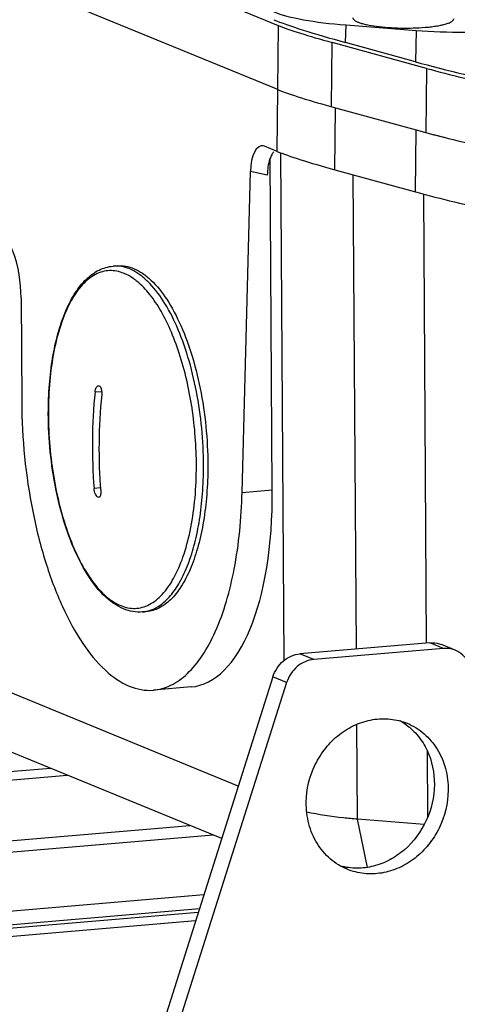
# Model space of a CAD drawing. Header units: millimetres. Extents: x 0 to 420, y 0 to 297.
# Tile 23 of 52: x 153 to 164, y 64 to 89. Entities that reach past the tile are written whole.
import ezdxf

# ---------------------------------------------------------------- set-up
doc = ezdxf.new("R2010")
doc.units = ezdxf.units.MM
doc.header["$LTSCALE"] = 23.1
doc.layers.add('COMPONENTS', color=7, linetype='CONTINUOUS')

msp = doc.modelspace()

# ---------------------------------------------------------------- linework, layer by layer
at = {"layer": 'COMPONENTS', "color": 7, "linetype": 'CONTINUOUS'}
for p, q in [((145.10592, 95.3408), (159.89344, 89.27243)), ((159.88326, 87.64528), (145.01386, 93.74726)), ((159.89344, 89.27243), (159.87727, 87.64774)), ((161.60353, 88.83654), (161.6152, 89.28179)), ((161.61519, 89.28179), (163.39346, 89.14469)), ((163.39347, 89.14469), (163.37264, 88.34994)), ((161.24905, 87.21249), (161.26522, 88.83718)), ((163.65803, 88.18114), (161.26522, 88.83718)), ((163.37265, 88.34994), (161.60354, 88.83654)), ((163.65803, 88.18114), (163.64187, 86.55645)), ((159.86764, 86.07595), (159.88326, 87.64528)), ((161.33088, 85.61169), (161.34649, 87.18102)), ((161.34649, 87.18102), (163.39514, 86.61934)), ((163.37953, 85.05001), (163.39514, 86.61934)), ((159.54858, 86.20689), (159.51765, 86.21627)), ((159.86764, 86.07595), (159.54858, 86.20689)), ((159.74719, 77.49135), (159.69185, 85.90166)), ((160.051, 73.17522), (159.96636, 86.03715)), ((158.98174, 77.42632), (159.19067, 85.5656)), ((159.6192, 85.47693), (159.19067, 85.5656)), ((161.33088, 85.61169), (163.37953, 85.05001)), ((161.8772, 73.45914), (161.79808, 85.4836)), ((163.57641, 84.99681), (163.6513, 73.61658)), ((155.81745, 83.17619), (155.70926, 83.167)), ((155.81912, 83.16891), (155.81753, 83.16899)), ((153.37899, 82.36409), (153.39371, 79.71949)), ((155.25411, 79.97706), (155.42206, 79.99133)), ((154.06952, 79.54114), (154.06955, 79.54446)), ((154.07046, 79.54445), (154.07043, 79.54113)), ((155.39158, 77.54266), (155.22974, 77.52892)), ((158.98174, 77.42632), (159.74719, 77.49135)), ((158.88439, 69.98278), (146.49412, 75.06739)), ((156.56235, 74.40777), (156.45416, 74.39858)), ((163.73708, 73.61714), (160.44665, 73.33761)), ((164.08655, 73.47373), (160.79611, 73.1942)), ((164.08655, 73.47373), (163.73708, 73.61714)), ((164.38245, 73.42917), (164.03299, 73.57258)), ((160.79611, 73.1942), (160.44665, 73.33761)), ((158.4633, 68.65324), (147.54625, 73.13328)), ((159.76087, 72.75021), (155.85039, 60.40315)), ((160.11033, 72.6068), (159.76087, 72.75021)), ((160.11033, 72.6068), (156.19985, 60.25974)), ((157.68597, 72.49602), (156.73165, 72.41495)), ((161.9056, 69.14351), (161.88975, 71.55116)), ((163.66924, 70.89004), (163.68045, 69.18535)), ((154.12712, 70.43268), (117.63808, 67.33285)), ((118.05744, 67.16076), (154.54648, 70.26059)), ((121.16768, 65.8844), (157.65672, 68.98424)), ((163.60056, 69.01306), (161.9056, 69.14351)), ((162.15768, 67.92121), (161.9056, 69.14351)), ((121.75478, 65.64347), (158.24382, 68.74331)), ((124.76717, 64.40727), (158.01305, 67.2316)), ((125.4661, 64.12045), (157.90037, 66.87583)), ((157.8702, 66.78057), (125.65323, 64.04366)), ((157.80146, 66.56352), (125.80012, 63.84492))]:
    msp.add_line(p, q, dxfattribs=at)
for centre, radius, start, end in [((155.77848, 82.34929), 0.82063, 87.272457, 94.838745), ((155.26932, 81.49587), 1.65949, 50.601403, 51.857711), ((168.74474, 78.61861), 13.55886, 174.249918, 184.609702), ((168.79607, 78.55093), 13.44292, 174.205119, 184.6545), ((156.38435, 75.21683), 0.82122, 274.876012, 282.396913), ((162.21714, 70.26574), 1.57088, 54.085821, 60.701907)]:
    msp.add_arc(centre, radius, start, end, dxfattribs=at)
for centre, major_axis, ratio, start_param, end_param in [((162.63793, 88.82002), (3.17991, -0.79224), 0.07505143, -2.66754066, -1.88336047), ((162.66519, 89.86088), (3.20026, -0.03136), 0.19481236, -2.68735483, -1.90317465), ((162.04594, 88.82507), (2.39382, -0.59403), 0.07513504, -2.66970815, -1.88430998), ((164.44346, 89.72378), (3.20026, -0.03136), 0.19481236, -1.90317465, -1.11777648), ((164.40705, 88.33342), (3.17991, -0.79224), 0.07505143, -1.88336047, -1.09796231), ((164.43875, 88.16903), (2.39382, -0.59403), 0.07513504, -1.88430998, -1.09891182), ((162.17926, 87.1681), (2.55341, -0.63364), 0.07513504, 3.61347716, 4.39887532), ((164.22791, 86.60642), (2.55341, -0.63364), 0.07513504, -1.88430998, -1.59395425), ((164.42259, 86.54435), (2.39382, -0.59403), 0.07513504, -1.88430998, -1.09891182), ((159.53965, 85.39489), (-0.06298, 0.82414), 0.41724872, -0.11816709, 1.33038504), ((162.16364, 85.59877), (2.55341, -0.63364), 0.07513504, -2.66970815, -1.88430998), ((164.21229, 85.0371), (2.55341, -0.63364), 0.07513504, -1.88430998, -1.09891182), ((156.94833, 78.85641), (-0.78077, 6.35592), 0.42292214, -3.15754992, -1.83886262)]:
    msp.add_ellipse(centre, major_axis=major_axis, ratio=ratio, start_param=start_param, end_param=end_param, dxfattribs=at)
for points, knots in [([(161.7869, 89.46538), (161.78685, 89.46006), (161.78866, 89.44884), (161.79672, 89.43269), (161.8098, 89.4169), (161.83572, 89.3946), (161.88146, 89.36837), (161.95092, 89.34001), (162.03793, 89.31323), (162.18426, 89.27824), (162.39994, 89.24348), (162.68744, 89.21567), (162.99895, 89.20196), (163.31472, 89.20326), (163.52415, 89.21455), (163.62599, 89.2232)], [0, 0, 0, 0, 0.00838475, 0.01756142, 0.02813438, 0.04048813, 0.07127253, 0.11067179, 0.15860041, 0.21458952, 0.34770404, 0.50248707, 0.66963154, 0.83892359, 1, 1, 1, 1]), ([(163.62599, 89.2232), (163.67766, 89.22759), (163.77647, 89.23757), (163.9166, 89.25716), (164.0403, 89.28037), (164.14528, 89.3067), (164.22958, 89.33558), (164.28559, 89.36301), (164.3177, 89.38693), (164.33396, 89.40394), (164.34421, 89.42156), (164.34672, 89.43405), (164.34678, 89.43993)], [0, 0, 0, 0, 0.1996436, 0.3822397, 0.54456882, 0.6839619, 0.79848087, 0.88732367, 0.92249486, 0.95213652, 0.97734875, 1, 1, 1, 1]), ([(159.73281, 85.99166), (159.71459, 85.95933), (159.64442, 85.79622), (159.62278, 85.61646), (159.6192, 85.47693)], [0, 0, 0, 0, 0.21004557, 1, 1, 1, 1]), ([(153.37899, 82.36409), (153.3768, 82.75709), (153.29092, 83.31818), (153.00368, 83.91834), (152.8011, 84.12199), (152.69556, 84.1653)], [0, 0, 0, 0, 0.59134296, 0.82833912, 1, 1, 1, 1]), ([(154.06955, 79.54446), (154.0719, 79.78068), (154.09361, 80.24101), (154.17977, 80.90406), (154.31683, 81.50919), (154.50216, 82.04131), (154.73345, 82.48832), (155.01083, 82.84019), (155.33664, 83.08311), (155.58704, 83.15661), (155.70926, 83.167)], [0, 0, 0, 0, 0.16604901, 0.32353565, 0.46940704, 0.60141609, 0.71856849, 0.82165724, 0.9137846, 1, 1, 1, 1]), ([(155.81751, 83.17619), (155.88822, 83.18219), (156.0356, 83.1751), (156.25446, 83.10764), (156.47048, 82.98597), (156.76679, 82.74215), (157.11083, 82.30308), (157.45817, 81.63767), (157.74582, 80.83595), (157.95959, 79.93589), (158.08905, 78.98046), (158.1152, 78.32886), (158.11196, 78.00322)], [0, 0, 0, 0, 0.03498577, 0.07180224, 0.11194904, 0.15644847, 0.26024214, 0.38413107, 0.52532819, 0.67906863, 0.83944087, 1, 1, 1, 1]), ([(158.00377, 77.99403), (158.0069, 78.30906), (157.98259, 78.93982), (157.86132, 79.86661), (157.66041, 80.74419), (157.38908, 81.53312), (157.05989, 82.1982), (156.73355, 82.64749), (156.45105, 82.90996), (156.24401, 83.04963), (156.03351, 83.13965), (155.88908, 83.16546), (155.81912, 83.16891)], [0, 0, 0, 0, 0.15816289, 0.31634905, 0.46860019, 0.60939911, 0.73419347, 0.84007521, 0.88583857, 0.92717462, 0.96483439, 1, 1, 1, 1]), ([(155.9883, 82.98342), (155.92907, 83.00772), (155.80853, 83.04473), (155.622, 83.05978), (155.43842, 83.03179), (155.19324, 82.93474), (154.90356, 82.69515), (154.61945, 82.27582), (154.38628, 81.72992), (154.21147, 81.07512), (154.10074, 80.33443), (154.07324, 79.81363), (154.07046, 79.54445)], [0, 0, 0, 0, 0.04272809, 0.08348331, 0.12386663, 0.16556372, 0.25811996, 0.36917436, 0.50101441, 0.65248746, 0.82033748, 1, 1, 1, 1]), ([(156.29425, 82.80102), (156.26952, 82.82045), (156.1739, 82.89114), (156.06923, 82.9502), (155.9883, 82.98342)], [0, 0, 0, 0, 0.26444259, 1, 1, 1, 1]), ([(157.82233, 78.00145), (157.82726, 78.49642), (157.76183, 79.47002), (157.51039, 80.63828), (157.20678, 81.47825), (156.94885, 82.00934), (156.66159, 82.44567), (156.43813, 82.68338), (156.32262, 82.77824)], [0, 0, 0, 0, 0.28940895, 0.56824333, 0.69548918, 0.81088833, 0.91260875, 1, 1, 1, 1]), ([(155.25411, 79.97706), (155.25617, 79.99761), (155.26317, 80.03626), (155.28297, 80.09334), (155.31467, 80.13337), (155.3385, 80.13538)], [0, 0, 0, 0, 0.33041631, 0.61731117, 1, 1, 1, 1]), ([(155.35703, 80.13242), (155.36979, 80.12719), (155.39372, 80.10144), (155.42296, 80.02563), (155.42666, 79.95615), (155.42185, 79.90823)], [0, 0, 0, 0, 0.17013059, 0.40564421, 1, 1, 1, 1]), ([(153.39371, 79.71949), (153.39887, 78.79251), (153.53507, 77.41962), (153.96436, 75.69691), (154.3834, 74.56839), (154.88465, 73.63342), (155.44935, 72.93119), (156.06548, 72.48653), (156.52617, 72.39752), (156.73138, 72.41493)], [0, 0, 0, 0, 0.32260265, 0.47628933, 0.61707145, 0.74047061, 0.84395542, 0.92833112, 1, 1, 1, 1]), ([(156.45416, 74.39858), (156.37385, 74.39176), (156.20841, 74.39916), (155.96581, 74.47195), (155.73227, 74.60062), (155.42327, 74.85056), (155.07164, 75.292), (154.72155, 75.95508), (154.43426, 76.74794), (154.22148, 77.63577), (154.09263, 78.57766), (154.06644, 79.22005), (154.06952, 79.54114)], [0, 0, 0, 0, 0.03946866, 0.08007179, 0.12299968, 0.16921519, 0.27390502, 0.3964815, 0.53515155, 0.68575336, 0.84275614, 1, 1, 1, 1]), ([(154.07043, 79.54113), (154.06765, 79.26215), (154.08674, 78.70275), (154.18428, 77.87651), (154.34737, 77.08387), (154.56977, 76.35464), (154.84294, 75.71574), (155.15751, 75.18982), (155.50253, 74.79452), (155.77118, 74.61386), (155.90446, 74.55917)], [0, 0, 0, 0, 0.15150278, 0.30351201, 0.45129415, 0.59036774, 0.71683181, 0.82775912, 0.92176697, 1, 1, 1, 1]), ([(155.90446, 74.55917), (155.96372, 74.53485), (156.08432, 74.49783), (156.27095, 74.4828), (156.45462, 74.51086), (156.69991, 74.60807), (156.98971, 74.84797), (157.27387, 75.26776), (157.50703, 75.8142), (157.68175, 76.4696), (157.79231, 77.21089), (157.81965, 77.73209), (157.82233, 78.00145)], [0, 0, 0, 0, 0.04271727, 0.08346181, 0.12383615, 0.16552717, 0.25808154, 0.36914566, 0.50100122, 0.6524889, 0.82034574, 1, 1, 1, 1]), ([(156.56066, 74.41476), (156.6645, 74.43756), (156.87708, 74.53055), (157.15335, 74.77748), (157.39746, 75.12467), (157.60613, 75.56374), (157.77556, 76.08451), (157.90166, 76.6744), (157.98125, 77.31858), (158.00149, 77.76508), (158.00377, 77.99403)], [0, 0, 0, 0, 0.07821615, 0.16664225, 0.26954902, 0.38846511, 0.52301133, 0.67154719, 0.83156544, 1, 1, 1, 1]), ([(158.11196, 78.00322), (158.10959, 77.76447), (158.08782, 77.29958), (158.00167, 76.63074), (157.86519, 76.02241), (157.68213, 75.49111), (157.45709, 75.05064), (157.19414, 74.7119), (156.89578, 74.48456), (156.6702, 74.41693), (156.5623, 74.40777)], [0, 0, 0, 0, 0.1711671, 0.33324668, 0.48287614, 0.61736819, 0.73508719, 0.83597035, 0.92236801, 1, 1, 1, 1]), ([(155.32892, 77.30764), (155.3156, 77.31311), (155.2897, 77.33841), (155.24985, 77.41137), (155.23372, 77.4803), (155.22974, 77.52892)], [0, 0, 0, 0, 0.1730769, 0.41383572, 1, 1, 1, 1]), ([(155.39749, 77.46008), (155.39912, 77.44015), (155.39975, 77.40321), (155.39159, 77.35447), (155.3761, 77.31828), (155.35579, 77.30538), (155.34664, 77.30461)], [0, 0, 0, 0, 0.34221112, 0.62856587, 0.8428443, 1, 1, 1, 1]), ([(156.73138, 72.41493), (156.88417, 72.42789), (157.20296, 72.52137), (157.62733, 72.83588), (158.00355, 73.30538), (158.46395, 74.17525), (158.85041, 75.57127), (158.96502, 76.77489), (158.98174, 77.42632)], [0, 0, 0, 0, 0.07843977, 0.16532827, 0.26629172, 0.38376293, 0.66666257, 1, 1, 1, 1]), ([(163.73708, 73.61714), (163.76239, 73.61929), (163.86269, 73.62213), (163.96369, 73.60102), (164.03294, 73.5726)], [0, 0, 0, 0, 0.25339583, 1, 1, 1, 1]), ([(164.38241, 73.42919), (164.31316, 73.45761), (164.21215, 73.47872), (164.11186, 73.47588), (164.08655, 73.47373)], [0, 0, 0, 0, 0.74660417, 1, 1, 1, 1]), ([(164.76178, 73.00196), (164.732, 73.0969), (164.63586, 73.27436), (164.47092, 73.39287), (164.38241, 73.42919)], [0, 0, 0, 0, 0.50982368, 1, 1, 1, 1]), ([(159.76087, 72.75021), (159.80973, 72.90449), (159.94908, 73.12022), (160.21887, 73.29128), (160.37129, 73.33121), (160.44665, 73.33761)], [0, 0, 0, 0, 0.51203498, 0.76070844, 1, 1, 1, 1]), ([(160.79611, 73.1942), (160.72076, 73.1878), (160.56834, 73.14787), (160.29855, 72.97681), (160.15919, 72.76107), (160.11033, 72.6068)], [0, 0, 0, 0, 0.23929156, 0.48796502, 1, 1, 1, 1]), ([(160.60643, 69.57169), (160.60969, 69.8997), (160.73118, 70.39964), (161.08414, 70.95626), (161.43131, 71.30219), (161.83929, 71.55154), (162.28404, 71.68873), (162.73787, 71.70387), (163.02895, 71.63047), (163.16451, 71.57485)], [0, 0, 0, 0, 0.25986783, 0.39069595, 0.51931446, 0.64452204, 0.7658863, 0.88391468, 1, 1, 1, 1]), ([(163.13858, 71.53799), (163.25133, 71.45634), (163.45852, 71.25957), (163.76756, 70.76622), (163.85787, 70.31668), (163.85492, 70.02075)], [0, 0, 0, 0, 0.24092455, 0.48781873, 1, 1, 1, 1]), ([(163.16451, 71.57485), (163.32021, 71.51097), (163.61575, 71.32859), (163.95341, 70.92504), (164.16281, 70.42601), (164.20622, 70.06145), (164.20439, 69.87734)], [0, 0, 0, 0, 0.23965994, 0.48449906, 0.73779534, 1, 1, 1, 1]), ([(163.85492, 70.02075), (163.85183, 69.71018), (163.70924, 69.08568), (163.23683, 68.44684), (162.73486, 68.09898), (162.3219, 67.93679), (161.89301, 67.88179), (161.60998, 67.91977), (161.47557, 67.95666)], [0, 0, 0, 0, 0.25917555, 0.51710202, 0.64283568, 0.76496483, 0.88368923, 1, 1, 1, 1]), ([(164.20439, 69.87734), (164.20112, 69.54933), (164.07963, 69.04939), (163.72668, 68.49276), (163.3795, 68.14684), (162.97152, 67.89749), (162.52678, 67.7603), (162.07295, 67.74516), (161.78187, 67.81855), (161.6463, 67.87418)], [0, 0, 0, 0, 0.25986783, 0.39069595, 0.51931446, 0.64452204, 0.7658863, 0.88391468, 1, 1, 1, 1]), ([(161.6463, 67.87418), (161.49061, 67.93806), (161.19506, 68.12044), (160.85741, 68.52399), (160.648, 69.02302), (160.60459, 69.38757), (160.60643, 69.57169)], [0, 0, 0, 0, 0.23965994, 0.48449906, 0.73779534, 1, 1, 1, 1]), ([(161.90554, 69.14348), (161.78613, 69.15266), (161.35424, 69.19229), (160.92354, 69.25492), (160.61746, 69.32525)], [0, 0, 0, 0, 0.27606228, 1, 1, 1, 1])]:
    msp.add_open_spline(points, degree=3, knots=knots, dxfattribs=at)
for points in [[(159.78568, 86.06571), (159.76504, 86.04349), (159.7477, 86.01808), (159.73281, 85.99166)], [(155.3385, 80.13538), (155.34473, 80.1359), (155.35125, 80.1348), (155.35703, 80.13242)], [(155.34664, 77.30461), (155.34067, 77.30411), (155.33446, 77.30536), (155.32892, 77.30764)]]:
    msp.add_open_spline(points, degree=3, dxfattribs=at)

doc.saveas('drawing.dxf')
